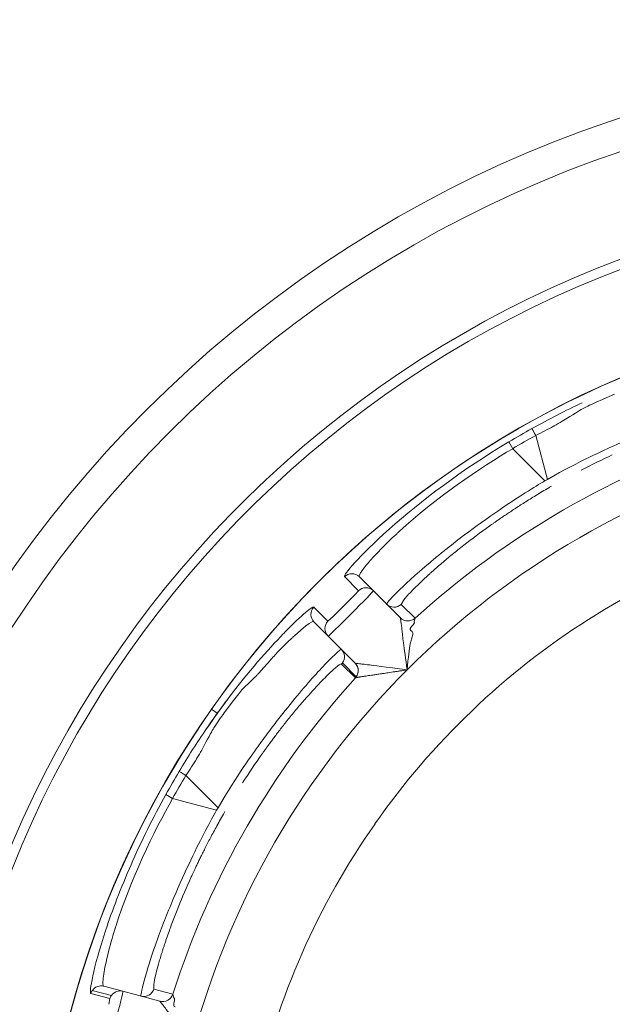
# Model space of a CAD drawing. Extents: x 0 to 283, y -463 to 196.
# Tile 24 of 37: x 231.01 to 232.4, y 107.41 to 109.71. Entities that reach past the tile are written whole.
import ezdxf

# ---------------------------------------------------------------- set-up
doc = ezdxf.new("R2010")
doc.units = 0
doc.layers.get('DEFPOINTS').update_dxf_attribs({"linetype": 'CONTINUOUS'})
doc.layers.add('DIM', color=7, linetype='CONTINUOUS')
doc.layers.add('TANGENT EDGES', color=7, linetype='CONTINUOUS', lineweight=0)
doc.layers.add('VISIBLE', color=255, linetype='CONTINUOUS', lineweight=0)
doc.styles.add('SANSSERIF', font='sanss___.ttf')
doc.dimstyles.new('ISO-25$0', dxfattribs={"dimtxt": 2.5, "dimasz": 2.5, "dimexe": 1.25, "dimexo": 1, "dimgap": 0.6, "dimtad": 1, "dimdec": 1, "dimzin": 9, "dimdsep": 46, "dimtxsty": 'SANSSERIF', "dimcen": 0.75, "dimadec": 1, "dimazin": 0, "dimtfac": 1, "dimtdec": 1, "dimtmove": 0, "dimatfit": 3, "dimfxl": 1, "dimarcsym": 0})
doc.dimstyles.new('ISO-25$3', dxfattribs={"dimtxt": 2.5, "dimasz": 2.5, "dimexe": 1.25, "dimexo": 1, "dimgap": 0.6, "dimtad": 1, "dimtih": 1, "dimtoh": 1, "dimdec": 1, "dimzin": 9, "dimdsep": 46, "dimtxsty": 'SANSSERIF', "dimcen": 0.75, "dimadec": 1, "dimazin": 0, "dimtfac": 1, "dimtdec": 1, "dimtofl": 0, "dimtmove": 0, "dimatfit": 3, "dimfxl": 1, "dimarcsym": 0})

# ---------------------------------------------------------------- blocks, each defined once
blk = doc.blocks.new('*D15')
at = {"layer": 'DEFPOINTS', "color": 0, "transparency": 16777216}
for p in [(254.048, 118.1119), (174.1974, 98.6119), (222.798, 98.6119)]:
    blk.add_point(p, dxfattribs=at)
at = {"layer": 'DIM', "color": 0, "lineweight": -2, "transparency": 16777216}
for p, q in [((253.048, 118.1119), (172.9474, 118.1119)), ((174.1974, 115.6119), (174.1974, 101.1119)), ((221.798, 98.6119), (172.9474, 98.6119))]:
    blk.add_line(p, q, dxfattribs=at)
at = {"layer": 'DIM', "color": 0, "transparency": 16777216}
for points in [[(173.7808, 115.6119), (174.6141, 115.6119), (174.1974, 118.1119)], [(173.7808, 101.1119), (174.6141, 101.1119), (174.1974, 98.6119)]]:
    blk.add_solid(points, dxfattribs=at)
at = {"layer": 'DIM', "color": 0, "transparency": 16777216, "insert": (172.3097, 108.3619), "char_height": 2.5, "attachment_point": 5, "rotation": 90, "style": 'SANSSERIF'}
blk.add_mtext('78', dxfattribs=at)
blk = doc.blocks.new('*D20')
at = {"layer": 'DEFPOINTS', "color": 0, "transparency": 16777216}
for p in [(231.7187, 109.1392), (234.8772, 104.4846)]:
    blk.add_point(p, dxfattribs=at)
at = {"layer": 'DIM', "color": 0, "lineweight": -2, "transparency": 16777216}
for p, q in [((233.298, 106.0619), (233.298, 107.5619)), ((232.548, 106.8119), (234.048, 106.8119)), ((239.3819, 97.8464), (236.281, 102.416)), ((249.0765, 97.8464), (239.3819, 97.8464))]:
    blk.add_line(p, q, dxfattribs=at)
at = {"layer": 'DIM', "color": 0, "transparency": 16777216}
blk.add_solid([(236.6258, 102.6499), (235.9362, 102.182), (234.8772, 104.4846)], dxfattribs=at)
at = {"layer": 'DIM', "color": 0, "transparency": 16777216, "insert": (244.5292, 99.753), "char_height": 2.5, "attachment_point": 5, "style": 'SANSSERIF'}
blk.add_mtext('∅22.5', dxfattribs=at)

msp = doc.modelspace()

# ---------------------------------------------------------------- linework, layer by layer
at = {"layer": 'TANGENT EDGES'}
for p, q in [((232.2484, 108.637), (232.2208, 108.7399)), ((232.1579, 108.725), (232.1669, 108.7088)), ((232.2422, 108.6334), (232.1669, 108.7088)), ((232.2484, 108.637), (232.2422, 108.6334)), ((231.8052, 108.3761), (231.7726, 108.409)), ((231.7338, 108.3047), (231.7008, 108.3373)), ((231.9035, 108.3124), (231.9034, 108.3125)), ((231.8001, 108.1745), (231.7679, 108.2067)), ((231.7973, 108.2065), (231.7975, 108.2064)), ((231.4611, 108.0981), (231.4745, 108.0887)), ((231.4764, 107.8676), (231.4011, 107.943)), ((231.3541, 107.8986), (231.37, 107.8891)), ((231.4729, 107.8615), (231.37, 107.8891)), ((231.4764, 107.8676), (231.4729, 107.8615)), ((231.2231, 107.4201), (231.1784, 107.4323)), ((231.1818, 107.4395), (231.2266, 107.4275)), ((231.34, 107.4141), (231.3399, 107.4142))]:
    msp.add_line(p, q, dxfattribs=at)
for centre, radius, start, end in [((233.298, 106.8119), 2.4777, 90, 176.2396), ((233.298, 106.8119), 2.2424, 0, 145), ((233.298, 106.8119), 1.9496, 105, 135), ((231.8225, 108.3581), 0.025, 45, 133.9748), ((231.719, 108.3202), 0.025, 136.6289, 224.9599), ((231.8888, 108.3625), 0.025, 225.0011, 312.2336), ((231.7518, 108.2874), 0.025, 136.025, 225), ((231.9211, 108.3302), 0.025, 225, 312.234), ((231.9211, 108.3301), 0.025, 225, 312.1871), ((233.298, 106.8119), 1.9496, 135, 165), ((231.7797, 108.1888), 0.025, 325, 44.9998), ((231.7798, 108.1888), 0.025, 317.7949, 45), ((233.298, 106.8119), 2.2424, 145, 180), ((231.2471, 107.4132), 0.025, 75.0004, 144.9996), ((231.3023, 107.4502), 0.025, 255.001, 342.2539), ((231.3464, 107.4383), 0.025, 255, 342.2136), ((231.3465, 107.4383), 0.025, 255, 342.1871)]:
    msp.add_arc(centre, radius, start, end, dxfattribs=at)
for centre, major_axis, ratio, start_param, end_param in [((233.2114, 106.9619), (-1.8249, -1.0536), 0.965926, -1.585559, -1.556034), ((232.2236, 108.734), (-0.012, 0.0219), 0.015514, -1.30897, -0.033518), ((233.148, 106.8985), (-1.0536, -1.8249), 0.965926, -1.585559, -1.556034), ((231.4064, 107.9393), (-0.0214, 0.013), 0.015547, -1.308973, -0.033514)]:
    msp.add_ellipse(centre, major_axis=major_axis, ratio=ratio, start_param=start_param, end_param=end_param, dxfattribs=at)
for points, knots in [([(231.7726, 108.409), (231.7695, 108.4132), (231.8045, 108.4551), (231.95, 108.5853), (232.0497, 108.6605), (232.1579, 108.725)], [-1, -1, -1, -1, -0.5, -0.5, 0, 0, 0, 0]), ([(231.8074, 108.4086), (231.8071, 108.4089), (231.8067, 108.4094), (231.8072, 108.4116), (231.8075, 108.4126), (231.8085, 108.4147), (231.8089, 108.4154), (231.81, 108.4172), (231.8109, 108.4187), (231.813, 108.4219), (231.8153, 108.4251), (231.8196, 108.4307), (231.822, 108.4337), (231.8247, 108.4371), (231.8267, 108.4395), (231.827, 108.4398), (231.843, 108.4587), (231.8609, 108.4768), (231.8818, 108.4972), (231.8879, 108.503), (231.8948, 108.5094), (231.8967, 108.5112), (231.899, 108.5133), (231.8997, 108.5139), (231.9008, 108.515), (231.8991, 108.5134), (231.9834, 108.5908), (232.0916, 108.6655), (232.1669, 108.7088)], [0, 0, 0, 0, 0.0625, 0.0625, 0.09375, 0.09375, 0.109375, 0.109375, 0.125, 0.125, 0.1875, 0.1875, 0.21875, 0.234375, 0.234375, 0.25, 0.25, 0.375, 0.375, 0.4375, 0.4375, 0.46875, 0.46875, 0.484375, 0.484375, 0.5, 0.5, 1, 1, 1, 1]), ([(232.2422, 108.6334), (232.2185, 108.6195), (232.1799, 108.5959), (232.1072, 108.5461), (232.0807, 108.5271), (232.04, 108.4963), (232.0263, 108.4857), (232.006, 108.4696), (231.9993, 108.4641), (231.9861, 108.4533), (231.9776, 108.4462), (231.9032, 108.3832), (231.8694, 108.3466), (231.8712, 108.3448)], [0, 0, 0, 0, 0.25, 0.25, 0.375, 0.375, 0.4375, 0.4375, 0.46875, 0.46875, 0.5, 0.5, 1, 1, 1, 1]), ([(231.5007, 108.1241), (231.5474, 108.1858), (231.5936, 108.2385), (231.6303, 108.2762), (231.6315, 108.2775), (231.6328, 108.2788)], [-0.9214368, -0.9214368, -0.9214368, -0.9214368, -0.5, -0.5, -0.4846904, -0.4846904, -0.4846904, -0.4846904]), ([(231.6551, 108.2703), (231.6522, 108.2676), (231.652, 108.2674), (231.6488, 108.2645), (231.6473, 108.263), (231.6425, 108.2585), (231.6394, 108.2554), (231.6299, 108.2461), (231.6236, 108.2397), (231.6175, 108.2333)], [-0.7500001, -0.7500001, -0.7500001, -0.7500001, -0.734375, -0.734375, -0.71875, -0.71875, -0.6875, -0.6875, -0.6250001, -0.6250001, -0.6250001, -0.6250001]), ([(231.6175, 108.2333), (231.6114, 108.227), (231.6038, 108.2188), (231.5963, 108.2104), (231.5922, 108.2058), (231.5875, 108.2005), (231.5855, 108.1982), (231.5805, 108.1925), (231.5785, 108.1902), (231.578, 108.1896)], [-0.6250001, -0.6250001, -0.6250001, -0.6250001, -0.5625, -0.5625, -0.546875, -0.546875, -0.53125, -0.53125, -0.5000011, -0.5000011, -0.5000011, -0.5000011]), ([(231.37, 107.8891), (231.3265, 107.814), (231.27, 107.6952), (231.2357, 107.5859), (231.2365, 107.5882), (231.236, 107.5867), (231.2357, 107.5859), (231.2348, 107.5829), (231.234, 107.5804), (231.2313, 107.5713), (231.2289, 107.5634), (231.221, 107.5352), (231.2146, 107.5106), (231.2101, 107.4862), (231.21, 107.4857), (231.2095, 107.4828), (231.2088, 107.4784), (231.2082, 107.4746), (231.2073, 107.4676), (231.2069, 107.4638), (231.2067, 107.4599), (231.2067, 107.4581), (231.2067, 107.4561), (231.2067, 107.4552), (231.2069, 107.4529), (231.2071, 107.4519), (231.2078, 107.4497), (231.2083, 107.4495), (231.2088, 107.4493)], [-1, -1, -1, -1, -0.5, -0.5, -0.484375, -0.484375, -0.46875, -0.46875, -0.4375, -0.4375, -0.375, -0.375, -0.25, -0.25, -0.234375, -0.234375, -0.21875, -0.1875, -0.1875, -0.125, -0.125, -0.109375, -0.109375, -0.09375, -0.09375, -0.0625, -0.0625, 0, 0, 0, 0]), ([(231.4729, 107.8615), (231.4593, 107.8376), (231.4376, 107.7979), (231.3997, 107.7183), (231.3862, 107.6886), (231.3663, 107.6416), (231.3597, 107.6256), (231.3503, 107.6015), (231.3472, 107.5934), (231.3411, 107.5774), (231.3373, 107.567), (231.3044, 107.4753), (231.2935, 107.4267), (231.2959, 107.426)], [0, 0, 0, 0, 0.25, 0.25, 0.375, 0.375, 0.4375, 0.4375, 0.46875, 0.46875, 0.5, 0.5, 1, 1, 1, 1])]:
    msp.add_open_spline(points, degree=3, knots=knots, dxfattribs=at)
msp.add_open_spline([(231.6813, 108.3248), (231.6925, 108.3342), (231.6993, 108.3385), (231.7008, 108.3373)], degree=3, dxfattribs=at)
at = {"layer": 'VISIBLE'}
for p, q in [((232.3717, 108.822), (232.4054, 108.8365)), ((231.8402, 108.3758), (231.8074, 108.4086)), ((231.7964, 108.366), (231.8052, 108.3761)), ((231.9034, 108.3125), (231.8402, 108.3758)), ((231.7717, 108.341), (231.7964, 108.366)), ((231.9056, 108.344), (231.9105, 108.3533)), ((231.746, 108.3155), (231.7717, 108.341)), ((231.9056, 108.344), (231.9379, 108.3117)), ((231.7013, 108.3025), (231.7013, 108.3025)), ((231.7013, 108.3025), (231.7341, 108.2697)), ((231.7338, 108.3047), (231.746, 108.3155)), ((231.9362, 108.3011), (231.9338, 108.296)), ((231.9361, 108.3045), (231.936, 108.3028)), ((231.936, 108.3028), (231.9362, 108.3011)), ((231.9379, 108.3116), (231.9361, 108.3045)), ((231.9277, 108.2828), (231.9308, 108.2803)), ((231.9338, 108.296), (231.9299, 108.2921)), ((231.9308, 108.2803), (231.9325, 108.2771)), ((231.7341, 108.2697), (231.7973, 108.2065)), ((231.7568, 108.2329), (231.7366, 108.2134)), ((231.7651, 108.2387), (231.7568, 108.2329)), ((231.9212, 108.2106), (231.9194, 108.1905)), ((231.9222, 108.2201), (231.9212, 108.2106)), ((231.7982, 108.172), (231.7659, 108.2042)), ((231.7982, 108.172), (231.7983, 108.172)), ((231.5127, 108.119), (231.4907, 108.0895)), ((231.2536, 107.4373), (231.2088, 107.4493)), ((231.3261, 107.4425), (231.3257, 107.4531)), ((231.2536, 107.4373), (231.3399, 107.4142)), ((231.3261, 107.4425), (231.3702, 107.4307)), ((231.3703, 107.4306), (231.3702, 107.4307)), ((231.3703, 107.4306), (231.3723, 107.4236)), ((231.3723, 107.4236), (231.373, 107.4221)), ((231.2208, 107.4069), (231.2232, 107.4201)), ((231.373, 107.4221), (231.374, 107.4207)), ((231.3745, 107.4151), (231.3731, 107.4097)), ((231.374, 107.4207), (231.3745, 107.4151))]:
    msp.add_line(p, q, dxfattribs=at)
for radius in [2.8125, 2.7375]:
    msp.add_circle((233.298, 106.8119), radius, dxfattribs=at)
for centre, radius, start, end in [((233.298, 106.8119), 2.5, 90, 176.2731), ((233.298, 106.8119), 2.2425, 0, 180), ((233.298, 106.8119), 2.0246, 107.7949, 132.2051), ((233.3003, 106.8078), 2.2318, 119.199, 120.7904), ((233.298, 106.8119), 2.0869, 119.9044, 120.0956), ((233.2961, 106.8157), 1.7707, 111.2364, 122.5136), ((231.7897, 108.3909), 0.0249, 44.9497, 90.0512), ((231.719, 108.3202), 0.025, 224.9599, 224.9999), ((233.2953, 106.8153), 1.7707, 122.4864, 133.7636), ((231.7474, 108.221), 0.025, 325.0067, 44.9987), ((231.7475, 108.221), 0.0249, 317.6838, 324.9731), ((233.298, 106.8119), 2.0246, 137.7949, 162.2051), ((231.7797, 108.1888), 0.025, 317.7863, 325), ((233.2947, 106.8147), 1.7707, 133.7364, 145.0136), ((233.3021, 106.8095), 2.2318, 149.199, 150.7904), ((233.298, 106.8119), 2.0869, 149.9045, 150.0956), ((233.2943, 106.814), 1.7707, 144.9864, 156.2636), ((233.2939, 106.8132), 1.7707, 156.2364, 167.5136), ((231.2011, 107.4258), 0.0236, 144.5706, 164.0006), ((231.2475, 107.413), 0.0255, 145.181, 163.7885)]:
    msp.add_arc(centre, radius, start, end, dxfattribs=at)
for centre, major_axis, ratio, start_param, end_param in [((232.2978, 108.543), (0.3752, 0.2117), 0.204248, 1.182048, 1.378484), ((232.2875, 108.5615), (-0.3592, -0.2205), 0.161988, -1.16458, -0.958963), ((232.2758, 108.5766), (-0.3509, -0.2282), 0.125762, -0.860083, -0.808097), ((232.2776, 108.5726), (-0.3518, -0.2254), 0.133705, -0.962803, -0.859634), ((232.2846, 108.5883), (-0.3648, -0.243), 0.114498, -0.808968, -0.758541), ((231.7857, 108.4035), (-0.0168, -0.0053), 0.669284, -2.018324, -0.909196), ((232.291, 108.6684), (-0.385, -0.3243), 0.043389, -0.381732, -0.192908), ((231.4388, 107.8161), (0.3271, 0.3879), 0.043182, 0.187689, 0.375487), ((231.4037, 107.8105), (0.3622, 0.3937), 0.035378, 0.001485, 0.187021), ((231.4728, 107.8256), (0.2921, 0.3759), 0.058779, 0.371684, 0.567779), ((231.4944, 107.8166), (0.2727, 0.3821), 0.085523, 0.565198, 0.765422), ((231.5662, 107.8109), (0.2191, 0.371), 0.20425, 1.182049, 1.378483), ((231.5481, 107.8218), (-0.2008, -0.3706), 0.161988, -1.16458, -0.958963), ((231.534, 107.8266), (-0.1919, -0.3711), 0.133705, -0.962803, -0.859634), ((231.5322, 107.8436), (-0.1944, -0.3929), 0.114498, -0.808968, -0.758541), ((231.5304, 107.8291), (-0.1898, -0.3731), 0.125762, -0.860083, -0.808097), ((231.4977, 107.9162), (-0.1713, -0.4733), 0.043389, -0.381732, -0.192908), ((231.2003, 107.4308), (-0.021, -0.0077), 0.843373, -2.266257, -0.875933)]:
    msp.add_ellipse(centre, major_axis=major_axis, ratio=ratio, start_param=start_param, end_param=end_param, dxfattribs=at)
for points in [[(232.3295, 108.8164), (232.2906, 108.7981), (232.2508, 108.7779), (232.2116, 108.756)], [(232.3006, 108.7841), (232.3204, 108.7967), (232.3288, 108.8015), (232.3364, 108.8055)], [(232.2208, 108.7399), (232.2356, 108.7472), (232.2494, 108.7543), (232.2624, 108.7615)], [(231.6328, 108.2788), (231.6531, 108.2995), (231.6696, 108.315), (231.6813, 108.3248)], [(231.7013, 108.3025), (231.7005, 108.3033), (231.7015, 108.3127), (231.6551, 108.2703)], [(231.9299, 108.2921), (231.9267, 108.2888), (231.9241, 108.2853), (231.9277, 108.2828)], [(231.9325, 108.2771), (231.9331, 108.2749), (231.9327, 108.2722), (231.9313, 108.2682)], [(231.9313, 108.2682), (231.9285, 108.2599), (231.9267, 108.2526), (231.9257, 108.2468)], [(231.9257, 108.2468), (231.9247, 108.2409), (231.923, 108.2291), (231.9222, 108.2201)], [(231.7366, 108.2134), (231.7198, 108.1963), (231.695, 108.1694), (231.667, 108.1362)], [(231.5568, 108.1676), (231.5501, 108.1612), (231.5398, 108.1516), (231.5344, 108.1458)], [(231.5344, 108.1458), (231.5292, 108.1403), (231.5208, 108.1297), (231.5127, 108.119)], [(231.4495, 108.0526), (231.4666, 108.0775), (231.4839, 108.1014), (231.5009, 108.1239)], [(231.4745, 108.0887), (231.4832, 108.1008), (231.4919, 108.1126), (231.5007, 108.1241)], [(231.4493, 108.0528), (231.4576, 108.065), (231.466, 108.0769), (231.4745, 108.0887)], [(231.3851, 107.9523), (231.4059, 107.9872), (231.4274, 108.0207), (231.4493, 108.0528)], [(231.4685, 108.0576), (231.4639, 108.0503), (231.459, 108.042), (231.4481, 108.0212)], [(231.5725, 108.0148), (231.5561, 107.9921), (231.5221, 107.9452), (231.4764, 107.8676)], [(231.4264, 107.9825), (231.4187, 107.9698), (231.4102, 107.9567), (231.4011, 107.943)], [(231.2726, 107.734), (231.2962, 107.7879), (231.3237, 107.8443), (231.3541, 107.8986)], [(231.2134, 107.581), (231.2283, 107.6263), (231.2484, 107.6789), (231.2726, 107.734)], [(231.183, 107.4733), (231.1886, 107.4991), (231.1986, 107.5359), (231.2134, 107.581)], [(231.1784, 107.4323), (231.176, 107.4333), (231.1774, 107.4479), (231.183, 107.4733)], [(231.3731, 107.4097), (231.372, 107.4053), (231.3715, 107.401), (231.3758, 107.4006)]]:
    msp.add_open_spline(points, degree=3, dxfattribs=at)
for points, knots in [([(232.6839, 108.814), (232.6838, 108.8142), (232.6837, 108.8144), (232.6819, 108.8144), (232.681, 108.8143), (232.6789, 108.8141), (232.6781, 108.8139), (232.6762, 108.8136), (232.6744, 108.8132), (232.6713, 108.8126), (232.668, 108.8118), (232.6592, 108.8097), (232.6524, 108.8079), (232.6234, 108.8), (232.5885, 108.789), (232.5271, 108.7669), (232.5046, 108.7583), (232.4687, 108.7437), (232.4502, 108.7361), (232.4311, 108.7278), (232.4182, 108.7222), (232.4084, 108.7178), (232.3795, 108.7049), (232.3267, 108.6813), (232.2484, 108.637)], [0, 0, 0, 0, 0.0625, 0.0625, 0.09375, 0.09375, 0.109375, 0.109375, 0.125, 0.125, 0.1875, 0.1875, 0.25, 0.25, 0.5, 0.5, 0.625, 0.625, 0.6875, 0.71875, 0.71875, 0.75, 0.75, 1, 1, 1, 1]), ([(232.3364, 108.8055), (232.3402, 108.8075), (232.3451, 108.8099), (232.3569, 108.8154), (232.3685, 108.8206), (232.3717, 108.822)], [0.18750002, 0.18750002, 0.18750002, 0.18750002, 0.21875, 0.21875, 0.25000002, 0.25000002, 0.25000002, 0.25000002]), ([(232.2624, 108.7615), (232.2628, 108.7617), (232.2631, 108.7619), (232.27, 108.7657), (232.2764, 108.7694), (232.2888, 108.7768), (232.2907, 108.7779), (232.3006, 108.7841)], [0.06098538, 0.06098538, 0.06098538, 0.06098538, 0.0625, 0.0625, 0.09375, 0.09375, 0.125, 0.125, 0.125, 0.125]), ([(232.1127, 108.5278), (232.1141, 108.5288), (232.1157, 108.5299), (232.1173, 108.5311), (232.1182, 108.5317), (232.119, 108.5323), (232.1199, 108.5329), (232.1208, 108.5335), (232.1217, 108.5342), (232.1227, 108.5348), (232.1236, 108.5355), (232.1246, 108.5362), (232.1256, 108.5369), (232.1266, 108.5376), (232.1277, 108.5383), (232.1288, 108.5391), (232.1309, 108.5406), (232.1332, 108.5422), (232.1356, 108.5439), (232.138, 108.5455), (232.1406, 108.5473), (232.1433, 108.5491), (232.146, 108.551), (232.1488, 108.5529), (232.1518, 108.5549), (232.1547, 108.5569), (232.1578, 108.559), (232.1611, 108.5611), (232.1643, 108.5633), (232.1677, 108.5655), (232.1713, 108.5678), (232.1748, 108.5702), (232.1785, 108.5726), (232.1823, 108.575), (232.1862, 108.5775), (232.1901, 108.5801), (232.1943, 108.5827), (232.1984, 108.5853), (232.2027, 108.588), (232.2072, 108.5908), (232.2116, 108.5936), (232.2162, 108.5964), (232.221, 108.5993), (232.2305, 108.6051), (232.2407, 108.6112), (232.2515, 108.6174)], [0.75, 0.75, 0.75, 0.75, 0.7678571, 0.7678571, 0.7678571, 0.7767857, 0.7767857, 0.7767857, 0.7857143, 0.7857143, 0.7857143, 0.7946429, 0.7946429, 0.7946429, 0.8035714, 0.8035714, 0.8035714, 0.8214286, 0.8214286, 0.8214286, 0.8392857, 0.8392857, 0.8392857, 0.8571429, 0.8571429, 0.8571429, 0.875, 0.875, 0.875, 0.8928571, 0.8928571, 0.8928571, 0.9107143, 0.9107143, 0.9107143, 0.9285714, 0.9285714, 0.9285714, 0.9464286, 0.9464286, 0.9464286, 0.9642857, 0.9642857, 0.9642857, 1, 1, 1, 1]), ([(231.9285, 108.3737), (231.9331, 108.3784), (231.9383, 108.3836), (231.9441, 108.3893), (231.9471, 108.3922), (231.9502, 108.3952), (231.9534, 108.3982), (231.9567, 108.4013), (231.9601, 108.4045), (231.9637, 108.4079), (231.9655, 108.4095), (231.9674, 108.4112), (231.9692, 108.4129), (231.9711, 108.4146), (231.9731, 108.4164), (231.975, 108.4182), (231.977, 108.4199), (231.979, 108.4217), (231.9811, 108.4236), (231.9831, 108.4254), (231.9852, 108.4272), (231.9873, 108.4291), (231.9916, 108.4329), (231.9961, 108.4367), (232.0007, 108.4407)], [0.25, 0.25, 0.25, 0.25, 0.3214286, 0.3214286, 0.3214286, 0.3571429, 0.3571429, 0.3571429, 0.3928571, 0.3928571, 0.3928571, 0.4107143, 0.4107143, 0.4107143, 0.4285714, 0.4285714, 0.4285714, 0.4464286, 0.4464286, 0.4464286, 0.4642857, 0.4642857, 0.4642857, 0.5, 0.5, 0.5, 0.5]), ([(231.8402, 108.3758), (231.8408, 108.3751), (231.8158, 108.3495), (231.7603, 108.294), (231.7348, 108.2691), (231.7341, 108.2697)], [-1, -1, -1, -1, -0.5, -0.5, 0, 0, 0, 0]), ([(231.9194, 108.1905), (231.9158, 108.2159), (231.9128, 108.2391), (231.9099, 108.2611), (231.9092, 108.2666), (231.9085, 108.2726), (231.9083, 108.2742), (231.908, 108.2767), (231.9083, 108.2744), (231.906, 108.2938), (231.9057, 108.2982), (231.904, 108.3086), (231.9035, 108.3119), (231.9035, 108.3124)], [0, 0, 0, 0, 0.25, 0.25, 0.375, 0.375, 0.4375, 0.4375, 0.5, 0.5, 0.75, 0.75, 1, 1, 1, 1]), ([(231.578, 108.1896), (231.5778, 108.1893), (231.5744, 108.1855), (231.5708, 108.1816), (231.569, 108.1797), (231.5637, 108.1742), (231.5602, 108.1708), (231.5568, 108.1676)], [-0.50000114, -0.50000114, -0.50000114, -0.50000114, -0.484375, -0.484375, -0.46875, -0.46875, -0.43750002, -0.43750002, -0.43750002, -0.43750002]), ([(231.7975, 108.2064), (231.7983, 108.2062), (231.8021, 108.2056), (231.8111, 108.2045), (231.8146, 108.204), (231.8225, 108.2031), (231.8304, 108.2022), (231.8365, 108.2015), (231.8685, 108.1977), (231.9194, 108.1905)], [0, 0, 0, 0, 0.25, 0.25, 0.375, 0.375, 0.5, 0.5, 1, 1, 1, 1]), ([(231.7983, 108.172), (231.7984, 108.172), (231.7985, 108.172), (231.7987, 108.172), (231.7989, 108.1721), (231.7991, 108.1721), (231.7994, 108.1722), (231.7996, 108.1722), (231.7997, 108.1722), (231.7999, 108.1723), (231.8001, 108.1723), (231.8002, 108.1723), (231.8004, 108.1724), (231.8006, 108.1724), (231.8008, 108.1724), (231.801, 108.1725), (231.8013, 108.1725), (231.8015, 108.1726), (231.8017, 108.1726), (231.802, 108.1727), (231.8022, 108.1727), (231.8025, 108.1728), (231.8026, 108.1728), (231.8027, 108.1728), (231.8029, 108.1728), (231.803, 108.1729), (231.8032, 108.1729), (231.8033, 108.1729), (231.8034, 108.1729), (231.8034, 108.1729), (231.8035, 108.173), (231.8036, 108.173), (231.8037, 108.173), (231.8037, 108.173), (231.8039, 108.173), (231.804, 108.1731), (231.8042, 108.1731), (231.8043, 108.1731), (231.8045, 108.1731), (231.8047, 108.1732), (231.8048, 108.1732), (231.805, 108.1732), (231.8051, 108.1733), (231.8055, 108.1733), (231.8058, 108.1734), (231.8062, 108.1735), (231.8065, 108.1735), (231.8069, 108.1736), (231.8072, 108.1737), (231.8074, 108.1737), (231.8076, 108.1738), (231.8079, 108.1738), (231.8081, 108.1738), (231.8083, 108.1739), (231.8086, 108.1739), (231.8092, 108.174), (231.8098, 108.1741), (231.8105, 108.1743), (231.8113, 108.1744), (231.8121, 108.1745), (231.8131, 108.1747), (231.8141, 108.1748), (231.8152, 108.175), (231.8164, 108.1752), (231.8171, 108.1753), (231.8177, 108.1754), (231.8184, 108.1755), (231.8191, 108.1756), (231.8199, 108.1757), (231.8206, 108.1758), (231.8222, 108.176), (231.8239, 108.1763), (231.8258, 108.1766), (231.8278, 108.1768), (231.8299, 108.1772), (231.8322, 108.1775), (231.8342, 108.1778), (231.8366, 108.1781), (231.8392, 108.1785), (231.8419, 108.1789), (231.8448, 108.1794), (231.8481, 108.1799), (231.8514, 108.1804), (231.855, 108.1809), (231.8589, 108.1815), (231.8629, 108.1821), (231.8672, 108.1827), (231.8717, 108.1834), (231.8763, 108.1841), (231.8812, 108.1849), (231.8864, 108.1856), (231.8889, 108.186), (231.8916, 108.1864), (231.8943, 108.1868), (231.8969, 108.1872), (231.8997, 108.1876), (231.9025, 108.188), (231.908, 108.1888), (231.9137, 108.1897), (231.9194, 108.1905)], [0, 0, 0, 0, 0.035714, 0.035714, 0.035714, 0.071429, 0.071429, 0.071429, 0.089286, 0.089286, 0.089286, 0.107143, 0.107143, 0.107143, 0.125, 0.125, 0.125, 0.142857, 0.142857, 0.142857, 0.160714, 0.160714, 0.160714, 0.169643, 0.169643, 0.169643, 0.178571, 0.178571, 0.178571, 0.183036, 0.183036, 0.183036, 0.1875, 0.1875, 0.1875, 0.196429, 0.196429, 0.196429, 0.205357, 0.205357, 0.205357, 0.214286, 0.214286, 0.214286, 0.232143, 0.232143, 0.232143, 0.25, 0.25, 0.25, 0.267857, 0.267857, 0.267857, 0.285714, 0.285714, 0.285714, 0.321429, 0.321429, 0.321429, 0.357143, 0.357143, 0.357143, 0.392857, 0.392857, 0.392857, 0.410714, 0.410714, 0.410714, 0.428571, 0.428571, 0.428571, 0.464286, 0.464286, 0.464286, 0.5, 0.5, 0.5, 0.571429, 0.571429, 0.571429, 0.642857, 0.642857, 0.642857, 0.714286, 0.714286, 0.714286, 0.785714, 0.785714, 0.785714, 0.857143, 0.857143, 0.857143, 0.892857, 0.892857, 0.892857, 0.928571, 0.928571, 0.928571, 1, 1, 1, 1]), ([(231.667, 108.1362), (231.6529, 108.1195), (231.6378, 108.1008), (231.6139, 108.0703), (231.6017, 108.0544), (231.5893, 108.0377), (231.5809, 108.0264), (231.5746, 108.0177), (231.5725, 108.0148)], [0.5, 0.5, 0.5, 0.5, 0.625, 0.625, 0.6875, 0.71875, 0.71875, 0.75, 0.75, 0.75, 0.75]), ([(231.5791, 107.993), (231.5792, 107.9931), (231.5793, 107.9932), (231.5794, 107.9934), (231.5795, 107.9935), (231.5796, 107.9937), (231.5798, 107.9938), (231.5799, 107.994), (231.58, 107.9942), (231.5802, 107.9944), (231.5803, 107.9946), (231.5804, 107.9948), (231.5806, 107.995), (231.5808, 107.9952), (231.5809, 107.9955), (231.5811, 107.9957), (231.5813, 107.9959), (231.5814, 107.9962), (231.5816, 107.9965), (231.582, 107.997), (231.5824, 107.9976), (231.5829, 107.9982), (231.5833, 107.9988), (231.5838, 107.9995), (231.5843, 108.0002), (231.5848, 108.0009), (231.5854, 108.0017), (231.586, 108.0025), (231.5865, 108.0033), (231.5871, 108.0042), (231.5878, 108.005), (231.5884, 108.0059), (231.5891, 108.0069), (231.5898, 108.0079), (231.5913, 108.0099), (231.5928, 108.012), (231.5945, 108.0143), (231.5954, 108.0155), (231.5963, 108.0167), (231.5972, 108.0179), (231.5981, 108.0192), (231.599, 108.0204), (231.6, 108.0218), (231.602, 108.0244), (231.604, 108.0272), (231.6063, 108.0302), (231.6085, 108.0331), (231.6108, 108.0362), (231.6132, 108.0395), (231.6157, 108.0427), (231.6183, 108.0461), (231.621, 108.0496), (231.6236, 108.0531), (231.6264, 108.0567), (231.6294, 108.0604), (231.6323, 108.0641), (231.6353, 108.0679), (231.6384, 108.0718), (231.6415, 108.0757), (231.6447, 108.0797), (231.6479, 108.0837), (231.6545, 108.0917), (231.6614, 108.1), (231.6684, 108.1083)], [0.25, 0.25, 0.25, 0.25, 0.2544643, 0.2544643, 0.2544643, 0.2589286, 0.2589286, 0.2589286, 0.2633929, 0.2633929, 0.2633929, 0.2678571, 0.2678571, 0.2678571, 0.2723214, 0.2723214, 0.2723214, 0.2767857, 0.2767857, 0.2767857, 0.2857143, 0.2857143, 0.2857143, 0.2946429, 0.2946429, 0.2946429, 0.3035714, 0.3035714, 0.3035714, 0.3125, 0.3125, 0.3125, 0.3214286, 0.3214286, 0.3214286, 0.3392857, 0.3392857, 0.3392857, 0.3482143, 0.3482143, 0.3482143, 0.3571429, 0.3571429, 0.3571429, 0.375, 0.375, 0.375, 0.3928571, 0.3928571, 0.3928571, 0.4107143, 0.4107143, 0.4107143, 0.4285714, 0.4285714, 0.4285714, 0.4464286, 0.4464286, 0.4464286, 0.4642857, 0.4642857, 0.4642857, 0.5, 0.5, 0.5, 0.5]), ([(231.4907, 108.0895), (231.4887, 108.0867), (231.4812, 108.0765), (231.4738, 108.0658), (231.4708, 108.0613), (231.4685, 108.0576)], [-0.25000002, -0.25000002, -0.25000002, -0.25000002, -0.21875, -0.21875, -0.18750002, -0.18750002, -0.18750002, -0.18750002]), ([(231.4481, 108.0212), (231.4427, 108.0108), (231.4416, 108.009), (231.4345, 107.9964), (231.4308, 107.99), (231.4267, 107.9832), (231.4265, 107.9829), (231.4264, 107.9825)], [-0.125, -0.125, -0.125, -0.125, -0.09375, -0.09375, -0.0625, -0.0625, -0.06098538, -0.06098538, -0.06098538, -0.06098538]), ([(231.4136, 107.7053), (231.4143, 107.7069), (231.4151, 107.7086), (231.4159, 107.7104), (231.4163, 107.7113), (231.4168, 107.7123), (231.4172, 107.7133), (231.4177, 107.7143), (231.4182, 107.7153), (231.4187, 107.7163), (231.4192, 107.7174), (231.4197, 107.7185), (231.4202, 107.7196), (231.4207, 107.7207), (231.4212, 107.7219), (231.4218, 107.7231), (231.4229, 107.7255), (231.4241, 107.728), (231.4254, 107.7306), (231.4266, 107.7333), (231.428, 107.7361), (231.4294, 107.739), (231.4308, 107.742), (231.4323, 107.745), (231.4338, 107.7482), (231.4354, 107.7515), (231.4371, 107.7548), (231.4388, 107.7583), (231.4405, 107.7618), (231.4423, 107.7654), (231.4442, 107.7692), (231.4461, 107.773), (231.4481, 107.7769), (231.4502, 107.781), (231.4523, 107.7851), (231.4545, 107.7893), (231.4568, 107.7936), (231.459, 107.7979), (231.4614, 107.8024), (231.4639, 107.8071), (231.4663, 107.8117), (231.4689, 107.8164), (231.4716, 107.8213), (231.477, 107.8311), (231.4827, 107.8415), (231.489, 107.8523)], [0.75, 0.75, 0.75, 0.75, 0.7678571, 0.7678571, 0.7678571, 0.7767857, 0.7767857, 0.7767857, 0.7857143, 0.7857143, 0.7857143, 0.7946429, 0.7946429, 0.7946429, 0.8035714, 0.8035714, 0.8035714, 0.8214286, 0.8214286, 0.8214286, 0.8392857, 0.8392857, 0.8392857, 0.8571429, 0.8571429, 0.8571429, 0.875, 0.875, 0.875, 0.8928571, 0.8928571, 0.8928571, 0.9107143, 0.9107143, 0.9107143, 0.9285714, 0.9285714, 0.9285714, 0.9464286, 0.9464286, 0.9464286, 0.9642857, 0.9642857, 0.9642857, 1, 1, 1, 1]), ([(231.3311, 107.4797), (231.3327, 107.4861), (231.3346, 107.4932), (231.3368, 107.5011), (231.3379, 107.505), (231.3391, 107.5091), (231.3404, 107.5134), (231.3417, 107.5177), (231.343, 107.5222), (231.3445, 107.5269), (231.3452, 107.5292), (231.346, 107.5316), (231.3467, 107.5341), (231.3475, 107.5365), (231.3483, 107.539), (231.3491, 107.5415), (231.35, 107.544), (231.3508, 107.5466), (231.3517, 107.5492), (231.3525, 107.5518), (231.3534, 107.5544), (231.3543, 107.5571), (231.3562, 107.5625), (231.3581, 107.5681), (231.3601, 107.5738)], [0.25, 0.25, 0.25, 0.25, 0.3214286, 0.3214286, 0.3214286, 0.3571429, 0.3571429, 0.3571429, 0.3928571, 0.3928571, 0.3928571, 0.4107143, 0.4107143, 0.4107143, 0.4285714, 0.4285714, 0.4285714, 0.4464286, 0.4464286, 0.4464286, 0.4642857, 0.4642857, 0.4642857, 0.5, 0.5, 0.5, 0.5]), ([(231.2536, 107.4373), (231.2544, 107.4371), (231.2456, 107.4024), (231.2253, 107.3266), (231.2156, 107.2922), (231.2147, 107.2925)], [-1, -1, -1, -1, -0.5, -0.5, 0, 0, 0, 0]), ([(231.4148, 107.3165), (231.3989, 107.3367), (231.3848, 107.3553), (231.3713, 107.3729), (231.368, 107.3773), (231.3643, 107.3821), (231.3633, 107.3834), (231.3618, 107.3855), (231.3632, 107.3836), (231.3516, 107.3993), (231.3491, 107.4029), (231.3424, 107.4111), (231.3404, 107.4137), (231.34, 107.4141)], [0, 0, 0, 0, 0.25, 0.25, 0.375, 0.375, 0.4375, 0.4375, 0.5, 0.5, 0.75, 0.75, 1, 1, 1, 1])]:
    msp.add_open_spline(points, degree=3, knots=knots, dxfattribs=at)

# ---------------------------------------------------------------- dimensions: what is measured, and where the dimension line sits
at = {"layer": 'DIM'}
dim = msp.add_linear_dim(base=(174.1974, 98.6119), p1=(254.048, 118.1119), p2=(222.798, 98.6119), angle=90, dimstyle='ISO-25$0', override={"dimdec": 2, "dimlfac": 4}, dxfattribs=at)
dim.commit()
dim.dimension.update_dxf_attribs({"geometry": '*D15', "text_midpoint": (172.3097, 108.3619)})
dim = msp.add_diameter_dim_2p(p1=(231.7187, 109.1392), p2=(234.8772, 104.4846), dimstyle='ISO-25$3', override={"dimdec": 2, "dimlfac": 4}, dxfattribs=at)
dim.commit()
dim.dimension.update_dxf_attribs({"geometry": '*D20', "text_midpoint": (244.5292, 97.8464), "dimtype": 163})

doc.saveas('drawing.dxf')
